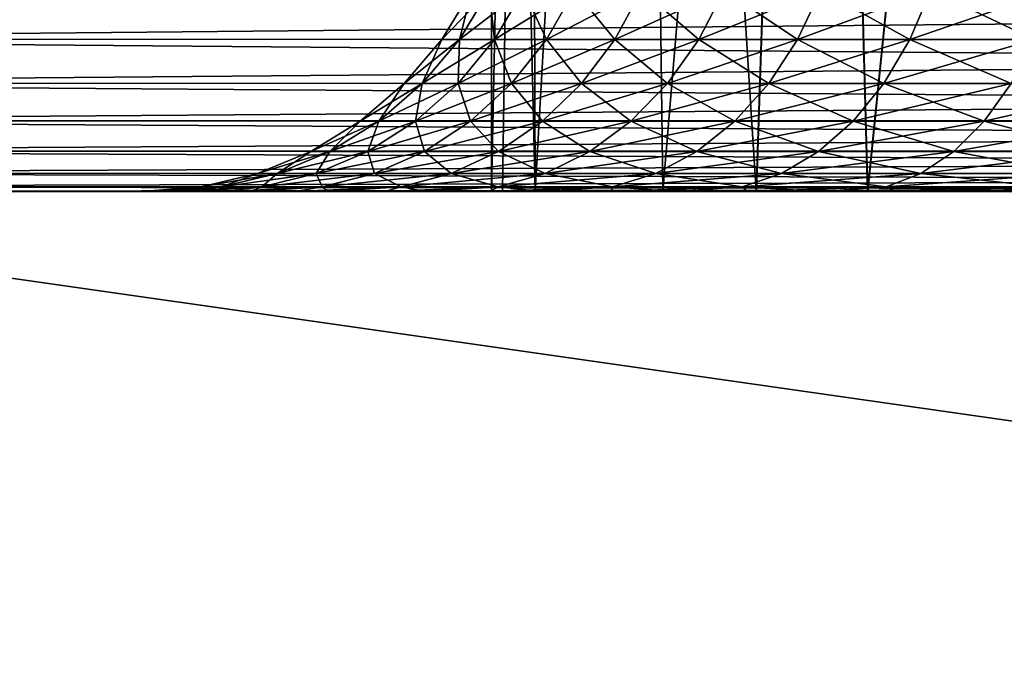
# Model space of a CAD drawing. Header units: millimetres. Extents: x -41 to 11, y -3 to 963.
# Tile 55 of 256: x -5.33 to -2.66, y -1.27 to 0.47. Entities that reach past the tile are written whole.
import ezdxf

# ---------------------------------------------------------------- set-up
doc = ezdxf.new("R2010")
doc.units = ezdxf.units.MM
doc.header["$LTSCALE"] = 65.185185
for name, color, linetype in [('3477', 7, 'CONTINUOUS'), ('3496', 7, 'CONTINUOUS'), ('3535', 7, 'CONTINUOUS'), ('3538', 7, 'CONTINUOUS'), ('3563', 7, 'CONTINUOUS'), ('3571', 7, 'CONTINUOUS'), ('3572', 7, 'CONTINUOUS'), ('3573', 7, 'CONTINUOUS'), ('3577', 7, 'CONTINUOUS')]:
    doc.layers.add(name, color=color, linetype=linetype)

msp = doc.modelspace()

# ---------------------------------------------------------------- linework, layer by layer
at = {"layer": '3477', "linetype": 'Continuous'}
for points in [[(-4.9051, 0, 0.9694), (-4.7717, 0, 1.4936), (-7, 0, -7), (-4.9051, 0, 0.9694)], [(-7, 0, -7), (-4.7717, 0, 1.4936), (-7, 0, 7), (-7, 0, -7)], [(-4.981, 0, 0.4351), (-4.9051, 0, 0.9694), (-7, 0, -7), (-4.981, 0, 0.4351)], [(-4.9989, 0, -0.1059), (-4.981, 0, 0.4351), (-7, 0, -7), (-4.9989, 0, -0.1059)], [(-4.9581, 0, -0.6458), (-4.9989, 0, -0.1059), (-7, 0, -7), (-4.9581, 0, -0.6458)], [(-4.8592, 0, -1.1783), (-4.9581, 0, -0.6458), (-7, 0, -7), (-4.8592, 0, -1.1783)], [(-4.7038, 0, -1.6955), (-4.8592, 0, -1.1783), (-7, 0, -7), (-4.7038, 0, -1.6955)], [(-4.4934, 0, -2.1931), (-4.7038, 0, -1.6955), (-7, 0, -7), (-4.4934, 0, -2.1931)], [(-4.2296, 0, -2.6664), (-4.4934, 0, -2.1931), (-7, 0, -7), (-4.2296, 0, -2.6664)], [(-3.9161, 0, -3.1086), (-4.2296, 0, -2.6664), (-7, 0, -7), (-3.9161, 0, -3.1086)], [(-7, 0, 7), (-1.0517, 0, 4.8881), (7, 0, 7), (-7, 0, 7)], [(-2.0455, 0, 4.5624), (-1.557, 0, 4.7514), (-7, 0, 7), (-2.0455, 0, 4.5624)], [(-2.5119, 0, 4.3232), (-2.0455, 0, 4.5624), (-7, 0, 7), (-2.5119, 0, 4.3232)], [(-2.9507, 0, 4.0366), (-2.5119, 0, 4.3232), (-7, 0, 7), (-2.9507, 0, 4.0366)], [(-3.356, 0, 3.7064), (-2.9507, 0, 4.0366), (-7, 0, 7), (-3.356, 0, 3.7064)], [(-3.7259, 0, 3.3344), (-3.356, 0, 3.7064), (-7, 0, 7), (-3.7259, 0, 3.3344)], [(-4.0551, 0, 2.9251), (-3.7259, 0, 3.3344), (-7, 0, 7), (-4.0551, 0, 2.9251)], [(-4.3397, 0, 2.4833), (-4.0551, 0, 2.9251), (-7, 0, 7), (-4.3397, 0, 2.4833)], [(-4.5824, 0, 2.0004), (-4.3397, 0, 2.4833), (-7, 0, 7), (-4.5824, 0, 2.0004)], [(-4.7717, 0, 1.4936), (-4.5824, 0, 2.0004), (-7, 0, 7), (-4.7717, 0, 1.4936)], [(1.4259, 0, -4.7923), (0.901, 0, -4.9182), (-7, 0, -7), (1.4259, 0, -4.7923)], [(7, 0, -7), (1.4259, 0, -4.7923), (-7, 0, -7), (7, 0, -7)], [(-3.557, 0, -3.5139), (-3.9161, 0, -3.1086), (-7, 0, -7), (-3.557, 0, -3.5139)], [(-3.1566, 0, -3.8776), (-3.557, 0, -3.5139), (-7, 0, -7), (-3.1566, 0, -3.8776)], [(-2.7197, 0, -4.1956), (-3.1566, 0, -3.8776), (-7, 0, -7), (-2.7197, 0, -4.1956)], [(-2.2514, 0, -4.4644), (-2.7197, 0, -4.1956), (-7, 0, -7), (-2.2514, 0, -4.4644)], [(-1.757, 0, -4.6811), (-2.2514, 0, -4.4644), (-7, 0, -7), (-1.757, 0, -4.6811)], [(-1.2423, 0, -4.8432), (-1.757, 0, -4.6811), (-7, 0, -7), (-1.2423, 0, -4.8432)], [(-0.7128, 0, -4.9489), (-1.2423, 0, -4.8432), (-7, 0, -7), (-0.7128, 0, -4.9489)], [(-0.1746, 0, -4.9969), (-0.7128, 0, -4.9489), (-7, 0, -7), (-0.1746, 0, -4.9969)], [(0.3658, 0, -4.9866), (-0.1746, 0, -4.9969), (-7, 0, -7), (0.3658, 0, -4.9866)], [(0.901, 0, -4.9182), (0.3658, 0, -4.9866), (-7, 0, -7), (0.901, 0, -4.9182)], [(-1.557, 0, 4.7514), (-1.0517, 0, 4.8881), (-7, 0, 7), (-1.557, 0, 4.7514)]]:
    msp.add_3dface(points, dxfattribs=at)
at = {"layer": '3496', "linetype": 'Continuous'}
for points in [[(-7, 0.4129, -7.8095), (-7, 0.5468, -7.8914), (7, 0.546, -7.891), (-7, 0.4129, -7.8095)], [(7, 0.4122, -7.809), (-7, 0.4129, -7.8095), (7, 0.546, -7.891), (7, 0.4122, -7.809)], [(-7, 0.2933, -7.7076), (-7, 0.4129, -7.8095), (7, 0.4122, -7.809), (-7, 0.2933, -7.7076)], [(7, 0.2929, -7.7071), (-7, 0.2933, -7.7076), (7, 0.4122, -7.809), (7, 0.2929, -7.7071)], [(-7, 0.1913, -7.5882), (-7, 0.2933, -7.7076), (7, 0.2929, -7.7071), (-7, 0.1913, -7.5882)], [(7, 0.191, -7.5878), (-7, 0.1913, -7.5882), (7, 0.2929, -7.7071), (7, 0.191, -7.5878)], [(-7, 0.1091, -7.4543), (-7, 0.1913, -7.5882), (7, 0.191, -7.5878), (-7, 0.1091, -7.4543)], [(7, 0.109, -7.454), (-7, 0.1091, -7.4543), (7, 0.191, -7.5878), (7, 0.109, -7.454)], [(-7, 0.049, -7.3092), (-7, 0.1091, -7.4543), (7, 0.109, -7.454), (-7, 0.049, -7.3092)], [(7, 0.0489, -7.309), (-7, 0.049, -7.3092), (7, 0.109, -7.454), (7, 0.0489, -7.309)], [(7, 0.0123, -7.1564), (-7, 0.049, -7.3092), (7, 0.0489, -7.309), (7, 0.0123, -7.1564)], [(-7, 0.0123, -7.1564), (-7, 0.049, -7.3092), (7, 0.0123, -7.1564), (-7, 0.0123, -7.1564)], [(7, 0, -7), (-7, 0, -7), (-7, 0.0123, -7.1564), (7, 0, -7)], [(7, 0, -7), (-7, 0.0123, -7.1564), (7, 0.0123, -7.1564), (7, 0, -7)]]:
    msp.add_3dface(points, dxfattribs=at)
at = {"layer": '3535', "linetype": 'Continuous'}
for points in [[(7, 0.5468, 7.8914), (-7, 0.546, 7.891), (7, 0.4129, 7.8095), (7, 0.5468, 7.8914)], [(-7, 0.546, 7.891), (-7, 0.4122, 7.809), (7, 0.4129, 7.8095), (-7, 0.546, 7.891)], [(7, 0.4129, 7.8095), (-7, 0.4122, 7.809), (7, 0.2933, 7.7076), (7, 0.4129, 7.8095)], [(-7, 0.4122, 7.809), (-7, 0.2929, 7.7071), (7, 0.2933, 7.7076), (-7, 0.4122, 7.809)], [(7, 0.2933, 7.7076), (-7, 0.2929, 7.7071), (7, 0.1913, 7.5882), (7, 0.2933, 7.7076)], [(-7, 0.2929, 7.7071), (-7, 0.191, 7.5878), (7, 0.1913, 7.5882), (-7, 0.2929, 7.7071)], [(7, 0.1913, 7.5882), (-7, 0.191, 7.5878), (7, 0.1091, 7.4543), (7, 0.1913, 7.5882)], [(-7, 0.191, 7.5878), (-7, 0.109, 7.454), (7, 0.1091, 7.4543), (-7, 0.191, 7.5878)], [(7, 0.1091, 7.4543), (-7, 0.109, 7.454), (7, 0.049, 7.3092), (7, 0.1091, 7.4543)], [(-7, 0.109, 7.454), (-7, 0.0489, 7.309), (7, 0.049, 7.3092), (-7, 0.109, 7.454)], [(7, 0.049, 7.3092), (-7, 0.0123, 7.1564), (7, 0.0123, 7.1564), (7, 0.049, 7.3092)], [(-7, 0.0489, 7.309), (-7, 0.0123, 7.1564), (7, 0.049, 7.3092), (-7, 0.0489, 7.309)], [(-7, 0, 7), (7, 0, 7), (7, 0.0123, 7.1564), (-7, 0, 7)], [(-7, 0.0123, 7.1564), (-7, 0, 7), (7, 0.0123, 7.1564), (-7, 0.0123, 7.1564)]]:
    msp.add_3dface(points, dxfattribs=at)
at = {"layer": '3538', "linetype": 'Continuous'}
for points in [[(-4.1033, 0.5457, -0.2194), (-4.1033, 0.5457, 0.2194), (-4.1853, 0.4118, -0.2238), (-4.1033, 0.5457, -0.2194)], [(-4.1375, 0.4118, -0.6689), (-4.1033, 0.5457, -0.2194), (-4.1853, 0.4118, -0.2238), (-4.1375, 0.4118, -0.6689)], [(-4.1033, 0.5457, 0.2194), (-4.0565, 0.5457, 0.6558), (-4.1853, 0.4118, 0.2238), (-4.1033, 0.5457, 0.2194)], [(-4.1853, 0.4118, -0.2238), (-4.1033, 0.5457, 0.2194), (-4.1853, 0.4118, 0.2238), (-4.1853, 0.4118, -0.2238)], [(-4.1853, 0.4118, 0.2238), (-4.0565, 0.5457, 0.6558), (-4.1375, 0.4118, 0.6689), (-4.1853, 0.4118, 0.2238)], [(-4.0426, 0.4118, -1.1064), (-4.0565, 0.5457, -0.6558), (-4.1375, 0.4118, -0.6689), (-4.0426, 0.4118, -1.1064)], [(-4.0565, 0.5457, 0.6558), (-3.9634, 0.5457, 1.0847), (-4.1375, 0.4118, 0.6689), (-4.0565, 0.5457, 0.6558)], [(-4.1375, 0.4118, 0.6689), (-3.9634, 0.5457, 1.0847), (-4.0426, 0.4118, 1.1064), (-4.1375, 0.4118, 0.6689)], [(-4.0565, 0.5457, -0.6558), (-4.1033, 0.5457, -0.2194), (-4.1375, 0.4118, -0.6689), (-4.0565, 0.5457, -0.6558)], [(-3.9634, 0.5457, -1.0847), (-4.0565, 0.5457, -0.6558), (-4.0426, 0.4118, -1.1064), (-3.9634, 0.5457, -1.0847)], [(-3.9634, 0.5457, 1.0847), (-3.8251, 0.5457, 1.5012), (-4.0426, 0.4118, 1.1064), (-3.9634, 0.5457, 1.0847)], [(-4.0426, 0.4118, 1.1064), (-3.8251, 0.5457, 1.5012), (-3.9015, 0.4118, 1.5312), (-4.0426, 0.4118, 1.1064)], [(-3.9015, 0.4118, -1.5312), (-3.9634, 0.5457, -1.0847), (-4.0426, 0.4118, -1.1064), (-3.9015, 0.4118, -1.5312)], [(-3.8251, 0.5457, -1.5012), (-3.9634, 0.5457, -1.0847), (-3.9015, 0.4118, -1.5312), (-3.8251, 0.5457, -1.5012)], [(-3.8251, 0.5457, 1.5012), (-3.6432, 0.5457, 1.9006), (-3.9015, 0.4118, 1.5312), (-3.8251, 0.5457, 1.5012)], [(-3.9015, 0.4118, 1.5312), (-3.6432, 0.5457, 1.9006), (-3.716, 0.4118, 1.9386), (-3.9015, 0.4118, 1.5312)], [(-3.716, 0.4118, -1.9386), (-3.8251, 0.5457, -1.5012), (-3.9015, 0.4118, -1.5312), (-3.716, 0.4118, -1.9386)], [(-3.6432, 0.5457, -1.9006), (-3.8251, 0.5457, -1.5012), (-3.716, 0.4118, -1.9386), (-3.6432, 0.5457, -1.9006)], [(-3.6432, 0.5457, 1.9006), (-3.4197, 0.5457, 2.2783), (-3.716, 0.4118, 1.9386), (-3.6432, 0.5457, 1.9006)], [(-3.488, 0.4118, -2.3239), (-3.6432, 0.5457, -1.9006), (-3.716, 0.4118, -1.9386), (-3.488, 0.4118, -2.3239)], [(-3.716, 0.4118, 1.9386), (-3.4197, 0.5457, 2.2783), (-3.488, 0.4118, 2.3239), (-3.716, 0.4118, 1.9386)], [(-3.4197, 0.5457, -2.2783), (-3.6432, 0.5457, -1.9006), (-3.488, 0.4118, -2.3239), (-3.4197, 0.5457, -2.2783)], [(-3.4197, 0.5457, 2.2783), (-3.1572, 0.5457, 2.6301), (-3.488, 0.4118, 2.3239), (-3.4197, 0.5457, 2.2783)], [(-3.2203, 0.4118, -2.6826), (-3.4197, 0.5457, -2.2783), (-3.488, 0.4118, -2.3239), (-3.2203, 0.4118, -2.6826)], [(-3.488, 0.4118, 2.3239), (-3.1572, 0.5457, 2.6301), (-3.2203, 0.4118, 2.6826), (-3.488, 0.4118, 2.3239)], [(-3.1572, 0.5457, -2.6301), (-3.4197, 0.5457, -2.2783), (-3.2203, 0.4118, -2.6826), (-3.1572, 0.5457, -2.6301)], [(-2.9158, 0.4118, -3.0108), (-3.1572, 0.5457, -2.6301), (-3.2203, 0.4118, -2.6826), (-2.9158, 0.4118, -3.0108)], [(-3.1572, 0.5457, 2.6301), (-2.8587, 0.5457, 2.9518), (-3.2203, 0.4118, 2.6826), (-3.1572, 0.5457, 2.6301)], [(-3.2203, 0.4118, 2.6826), (-2.8587, 0.5457, 2.9518), (-2.9158, 0.4118, 3.0108), (-3.2203, 0.4118, 2.6826)], [(-2.8587, 0.5457, -2.9518), (-3.1572, 0.5457, -2.6301), (-2.9158, 0.4118, -3.0108), (-2.8587, 0.5457, -2.9518)], [(-2.578, 0.4118, -3.3046), (-2.8587, 0.5457, -2.9518), (-2.9158, 0.4118, -3.0108), (-2.578, 0.4118, -3.3046)], [(-2.8587, 0.5457, 2.9518), (-2.5275, 0.5457, 3.2398), (-2.9158, 0.4118, 3.0108), (-2.8587, 0.5457, 2.9518)], [(-2.9158, 0.4118, 3.0108), (-2.5275, 0.5457, 3.2398), (-2.578, 0.4118, 3.3046), (-2.9158, 0.4118, 3.0108)], [(-2.5275, 0.5457, -3.2398), (-2.8587, 0.5457, -2.9518), (-2.578, 0.4118, -3.3046), (-2.5275, 0.5457, -3.2398)], [(-4.1853, 0.4118, -0.2238), (-4.1853, 0.4118, 0.2238), (-4.2872, 0.2924, -0.2293), (-4.1853, 0.4118, -0.2238)], [(-4.2383, 0.2924, -0.6852), (-4.1853, 0.4118, -0.2238), (-4.2872, 0.2924, -0.2293), (-4.2383, 0.2924, -0.6852)], [(-4.1853, 0.4118, 0.2238), (-4.1375, 0.4118, 0.6689), (-4.2872, 0.2924, 0.2293), (-4.1853, 0.4118, 0.2238)], [(-4.2872, 0.2924, -0.2293), (-4.1853, 0.4118, 0.2238), (-4.2872, 0.2924, 0.2293), (-4.2872, 0.2924, -0.2293)], [(-4.2872, 0.2924, 0.2293), (-4.1375, 0.4118, 0.6689), (-4.2383, 0.2924, 0.6852), (-4.2872, 0.2924, 0.2293)], [(-4.1375, 0.4118, -0.6689), (-4.1853, 0.4118, -0.2238), (-4.2383, 0.2924, -0.6852), (-4.1375, 0.4118, -0.6689)], [(-4.141, 0.2924, -1.1333), (-4.1375, 0.4118, -0.6689), (-4.2383, 0.2924, -0.6852), (-4.141, 0.2924, -1.1333)], [(-4.1375, 0.4118, 0.6689), (-4.0426, 0.4118, 1.1064), (-4.2383, 0.2924, 0.6852), (-4.1375, 0.4118, 0.6689)], [(-4.2383, 0.2924, 0.6852), (-4.0426, 0.4118, 1.1064), (-4.141, 0.2924, 1.1333), (-4.2383, 0.2924, 0.6852)], [(-4.141, 0.2924, 1.1333), (-3.9015, 0.4118, 1.5312), (-3.9966, 0.2924, 1.5685), (-4.141, 0.2924, 1.1333)], [(-4.0426, 0.4118, -1.1064), (-4.1375, 0.4118, -0.6689), (-4.141, 0.2924, -1.1333), (-4.0426, 0.4118, -1.1064)], [(-3.9966, 0.2924, -1.5685), (-4.0426, 0.4118, -1.1064), (-4.141, 0.2924, -1.1333), (-3.9966, 0.2924, -1.5685)], [(-4.0426, 0.4118, 1.1064), (-3.9015, 0.4118, 1.5312), (-4.141, 0.2924, 1.1333), (-4.0426, 0.4118, 1.1064)], [(-3.9015, 0.4118, -1.5312), (-4.0426, 0.4118, -1.1064), (-3.9966, 0.2924, -1.5685), (-3.9015, 0.4118, -1.5312)], [(-3.9966, 0.2924, 1.5685), (-3.716, 0.4118, 1.9386), (-3.8065, 0.2924, 1.9858), (-3.9966, 0.2924, 1.5685)], [(-3.8065, 0.2924, -1.9858), (-3.9015, 0.4118, -1.5312), (-3.9966, 0.2924, -1.5685), (-3.8065, 0.2924, -1.9858)], [(-3.9015, 0.4118, 1.5312), (-3.716, 0.4118, 1.9386), (-3.9966, 0.2924, 1.5685), (-3.9015, 0.4118, 1.5312)], [(-3.716, 0.4118, -1.9386), (-3.9015, 0.4118, -1.5312), (-3.8065, 0.2924, -1.9858), (-3.716, 0.4118, -1.9386)], [(-3.716, 0.4118, 1.9386), (-3.488, 0.4118, 2.3239), (-3.8065, 0.2924, 1.9858), (-3.716, 0.4118, 1.9386)], [(-3.8065, 0.2924, 1.9858), (-3.488, 0.4118, 2.3239), (-3.573, 0.2924, 2.3805), (-3.8065, 0.2924, 1.9858)], [(-3.573, 0.2924, -2.3805), (-3.716, 0.4118, -1.9386), (-3.8065, 0.2924, -1.9858), (-3.573, 0.2924, -2.3805)], [(-3.488, 0.4118, -2.3239), (-3.716, 0.4118, -1.9386), (-3.573, 0.2924, -2.3805), (-3.488, 0.4118, -2.3239)], [(-3.488, 0.4118, 2.3239), (-3.2203, 0.4118, 2.6826), (-3.573, 0.2924, 2.3805), (-3.488, 0.4118, 2.3239)], [(-3.573, 0.2924, 2.3805), (-3.2203, 0.4118, 2.6826), (-3.2987, 0.2924, 2.748), (-3.573, 0.2924, 2.3805)], [(-3.2987, 0.2924, -2.748), (-3.488, 0.4118, -2.3239), (-3.573, 0.2924, -2.3805), (-3.2987, 0.2924, -2.748)], [(-3.2203, 0.4118, -2.6826), (-3.488, 0.4118, -2.3239), (-3.2987, 0.2924, -2.748), (-3.2203, 0.4118, -2.6826)], [(-3.2203, 0.4118, 2.6826), (-2.9158, 0.4118, 3.0108), (-3.2987, 0.2924, 2.748), (-3.2203, 0.4118, 2.6826)], [(-3.2987, 0.2924, 2.748), (-2.9158, 0.4118, 3.0108), (-2.9868, 0.2924, 3.0841), (-3.2987, 0.2924, 2.748)], [(-2.9868, 0.2924, -3.0841), (-3.2203, 0.4118, -2.6826), (-3.2987, 0.2924, -2.748), (-2.9868, 0.2924, -3.0841)], [(-2.9158, 0.4118, -3.0108), (-3.2203, 0.4118, -2.6826), (-2.9868, 0.2924, -3.0841), (-2.9158, 0.4118, -3.0108)], [(-2.9158, 0.4118, 3.0108), (-2.578, 0.4118, 3.3046), (-2.9868, 0.2924, 3.0841), (-2.9158, 0.4118, 3.0108)], [(-2.9868, 0.2924, 3.0841), (-2.578, 0.4118, 3.3046), (-2.6408, 0.2924, 3.3851), (-2.9868, 0.2924, 3.0841)], [(-2.6408, 0.2924, -3.3851), (-2.9158, 0.4118, -3.0108), (-2.9868, 0.2924, -3.0841), (-2.6408, 0.2924, -3.3851)], [(-2.578, 0.4118, -3.3046), (-2.9158, 0.4118, -3.0108), (-2.6408, 0.2924, -3.3851), (-2.578, 0.4118, -3.3046)], [(-4.2872, 0.2924, -0.2293), (-4.2872, 0.2924, 0.2293), (-4.4066, 0.1905, -0.2357), (-4.2872, 0.2924, -0.2293)], [(-4.3563, 0.1905, -0.7043), (-4.2872, 0.2924, -0.2293), (-4.4066, 0.1905, -0.2357), (-4.3563, 0.1905, -0.7043)], [(-4.2872, 0.2924, 0.2293), (-4.2383, 0.2924, 0.6852), (-4.4066, 0.1905, 0.2357), (-4.2872, 0.2924, 0.2293)], [(-4.4066, 0.1905, -0.2357), (-4.2872, 0.2924, 0.2293), (-4.4066, 0.1905, 0.2357), (-4.4066, 0.1905, -0.2357)], [(-4.4066, 0.1905, 0.2357), (-4.2383, 0.2924, 0.6852), (-4.3563, 0.1905, 0.7043), (-4.4066, 0.1905, 0.2357)], [(-4.2383, 0.2924, -0.6852), (-4.2872, 0.2924, -0.2293), (-4.3563, 0.1905, -0.7043), (-4.2383, 0.2924, -0.6852)], [(-4.2563, 0.1905, -1.1649), (-4.2383, 0.2924, -0.6852), (-4.3563, 0.1905, -0.7043), (-4.2563, 0.1905, -1.1649)], [(-4.2383, 0.2924, 0.6852), (-4.141, 0.2924, 1.1333), (-4.3563, 0.1905, 0.7043), (-4.2383, 0.2924, 0.6852)], [(-4.3563, 0.1905, 0.7043), (-4.141, 0.2924, 1.1333), (-4.2563, 0.1905, 1.1649), (-4.3563, 0.1905, 0.7043)], [(-4.1078, 0.1905, -1.6122), (-4.141, 0.2924, -1.1333), (-4.2563, 0.1905, -1.1649), (-4.1078, 0.1905, -1.6122)], [(-4.141, 0.2924, 1.1333), (-3.9966, 0.2924, 1.5685), (-4.2563, 0.1905, 1.1649), (-4.141, 0.2924, 1.1333)], [(-4.2563, 0.1905, 1.1649), (-3.9966, 0.2924, 1.5685), (-4.1078, 0.1905, 1.6122), (-4.2563, 0.1905, 1.1649)], [(-4.141, 0.2924, -1.1333), (-4.2383, 0.2924, -0.6852), (-4.2563, 0.1905, -1.1649), (-4.141, 0.2924, -1.1333)], [(-3.9966, 0.2924, -1.5685), (-4.141, 0.2924, -1.1333), (-4.1078, 0.1905, -1.6122), (-3.9966, 0.2924, -1.5685)], [(-3.9966, 0.2924, 1.5685), (-3.8065, 0.2924, 1.9858), (-4.1078, 0.1905, 1.6122), (-3.9966, 0.2924, 1.5685)], [(-4.1078, 0.1905, 1.6122), (-3.8065, 0.2924, 1.9858), (-3.9124, 0.1905, 2.0411), (-4.1078, 0.1905, 1.6122)], [(-3.9124, 0.1905, -2.0411), (-3.9966, 0.2924, -1.5685), (-4.1078, 0.1905, -1.6122), (-3.9124, 0.1905, -2.0411)], [(-3.8065, 0.2924, -1.9858), (-3.9966, 0.2924, -1.5685), (-3.9124, 0.1905, -2.0411), (-3.8065, 0.2924, -1.9858)], [(-3.8065, 0.2924, 1.9858), (-3.573, 0.2924, 2.3805), (-3.9124, 0.1905, 2.0411), (-3.8065, 0.2924, 1.9858)], [(-3.9124, 0.1905, 2.0411), (-3.573, 0.2924, 2.3805), (-3.6724, 0.1905, 2.4467), (-3.9124, 0.1905, 2.0411)], [(-3.6724, 0.1905, -2.4467), (-3.8065, 0.2924, -1.9858), (-3.9124, 0.1905, -2.0411), (-3.6724, 0.1905, -2.4467)], [(-3.573, 0.2924, -2.3805), (-3.8065, 0.2924, -1.9858), (-3.6724, 0.1905, -2.4467), (-3.573, 0.2924, -2.3805)], [(-3.573, 0.2924, 2.3805), (-3.2987, 0.2924, 2.748), (-3.6724, 0.1905, 2.4467), (-3.573, 0.2924, 2.3805)], [(-3.3905, 0.1905, -2.8245), (-3.573, 0.2924, -2.3805), (-3.6724, 0.1905, -2.4467), (-3.3905, 0.1905, -2.8245)], [(-3.6724, 0.1905, 2.4467), (-3.2987, 0.2924, 2.748), (-3.3905, 0.1905, 2.8245), (-3.6724, 0.1905, 2.4467)], [(-3.2987, 0.2924, -2.748), (-3.573, 0.2924, -2.3805), (-3.3905, 0.1905, -2.8245), (-3.2987, 0.2924, -2.748)], [(-3.0699, 0.1905, -3.17), (-3.2987, 0.2924, -2.748), (-3.3905, 0.1905, -2.8245), (-3.0699, 0.1905, -3.17)], [(-3.2987, 0.2924, 2.748), (-2.9868, 0.2924, 3.0841), (-3.3905, 0.1905, 2.8245), (-3.2987, 0.2924, 2.748)], [(-3.3905, 0.1905, 2.8245), (-2.9868, 0.2924, 3.0841), (-3.0699, 0.1905, 3.17), (-3.3905, 0.1905, 2.8245)], [(-2.9868, 0.2924, -3.0841), (-3.2987, 0.2924, -2.748), (-3.0699, 0.1905, -3.17), (-2.9868, 0.2924, -3.0841)], [(-2.7143, 0.1905, -3.4793), (-2.9868, 0.2924, -3.0841), (-3.0699, 0.1905, -3.17), (-2.7143, 0.1905, -3.4793)], [(-2.9868, 0.2924, 3.0841), (-2.6408, 0.2924, 3.3851), (-3.0699, 0.1905, 3.17), (-2.9868, 0.2924, 3.0841)], [(-3.0699, 0.1905, 3.17), (-2.6408, 0.2924, 3.3851), (-2.7143, 0.1905, 3.4793), (-3.0699, 0.1905, 3.17)], [(-2.6408, 0.2924, -3.3851), (-2.9868, 0.2924, -3.0841), (-2.7143, 0.1905, -3.4793), (-2.6408, 0.2924, -3.3851)], [(-2.3278, 0.1905, -3.749), (-2.6408, 0.2924, -3.3851), (-2.7143, 0.1905, -3.4793), (-2.3278, 0.1905, -3.749)], [(-2.6408, 0.2924, 3.3851), (-2.2647, 0.2924, 3.6474), (-2.7143, 0.1905, 3.4793), (-2.6408, 0.2924, 3.3851)], [(-2.7143, 0.1905, 3.4793), (-2.2647, 0.2924, 3.6474), (-2.3278, 0.1905, 3.749), (-2.7143, 0.1905, 3.4793)], [(-4.4886, 0.1086, -0.7257), (-4.4066, 0.1905, -0.2357), (-4.5404, 0.1086, -0.2428), (-4.4886, 0.1086, -0.7257)], [(-4.4066, 0.1905, 0.2357), (-4.3563, 0.1905, 0.7043), (-4.5404, 0.1086, 0.2428), (-4.4066, 0.1905, 0.2357)], [(-4.5404, 0.1086, -0.2428), (-4.4066, 0.1905, 0.2357), (-4.5404, 0.1086, 0.2428), (-4.5404, 0.1086, -0.2428)], [(-4.5404, 0.1086, 0.2428), (-4.3563, 0.1905, 0.7043), (-4.4886, 0.1086, 0.7257), (-4.5404, 0.1086, 0.2428)], [(-4.4066, 0.1905, -0.2357), (-4.4066, 0.1905, 0.2357), (-4.5404, 0.1086, -0.2428), (-4.4066, 0.1905, -0.2357)], [(-4.3563, 0.1905, 0.7043), (-4.2563, 0.1905, 1.1649), (-4.4886, 0.1086, 0.7257), (-4.3563, 0.1905, 0.7043)], [(-4.4886, 0.1086, 0.7257), (-4.2563, 0.1905, 1.1649), (-4.3856, 0.1086, 1.2003), (-4.4886, 0.1086, 0.7257)], [(-4.3563, 0.1905, -0.7043), (-4.4066, 0.1905, -0.2357), (-4.4886, 0.1086, -0.7257), (-4.3563, 0.1905, -0.7043)], [(-4.3856, 0.1086, -1.2003), (-4.3563, 0.1905, -0.7043), (-4.4886, 0.1086, -0.7257), (-4.3856, 0.1086, -1.2003)], [(-4.2563, 0.1905, 1.1649), (-4.1078, 0.1905, 1.6122), (-4.3856, 0.1086, 1.2003), (-4.2563, 0.1905, 1.1649)], [(-4.3856, 0.1086, 1.2003), (-4.1078, 0.1905, 1.6122), (-4.2325, 0.1086, 1.6612), (-4.3856, 0.1086, 1.2003)], [(-4.2563, 0.1905, -1.1649), (-4.3563, 0.1905, -0.7043), (-4.3856, 0.1086, -1.2003), (-4.2563, 0.1905, -1.1649)], [(-4.2325, 0.1086, -1.6612), (-4.2563, 0.1905, -1.1649), (-4.3856, 0.1086, -1.2003), (-4.2325, 0.1086, -1.6612)], [(-4.1078, 0.1905, -1.6122), (-4.2563, 0.1905, -1.1649), (-4.2325, 0.1086, -1.6612), (-4.1078, 0.1905, -1.6122)], [(-4.1078, 0.1905, 1.6122), (-3.9124, 0.1905, 2.0411), (-4.2325, 0.1086, 1.6612), (-4.1078, 0.1905, 1.6122)], [(-4.2325, 0.1086, 1.6612), (-3.9124, 0.1905, 2.0411), (-4.0312, 0.1086, 2.1031), (-4.2325, 0.1086, 1.6612)], [(-4.0312, 0.1086, -2.1031), (-4.1078, 0.1905, -1.6122), (-4.2325, 0.1086, -1.6612), (-4.0312, 0.1086, -2.1031)], [(-3.9124, 0.1905, -2.0411), (-4.1078, 0.1905, -1.6122), (-4.0312, 0.1086, -2.1031), (-3.9124, 0.1905, -2.0411)], [(-3.9124, 0.1905, 2.0411), (-3.6724, 0.1905, 2.4467), (-4.0312, 0.1086, 2.1031), (-3.9124, 0.1905, 2.0411)], [(-4.0312, 0.1086, 2.1031), (-3.6724, 0.1905, 2.4467), (-3.7839, 0.1086, 2.521), (-4.0312, 0.1086, 2.1031)], [(-3.7839, 0.1086, -2.521), (-3.9124, 0.1905, -2.0411), (-4.0312, 0.1086, -2.1031), (-3.7839, 0.1086, -2.521)], [(-3.6724, 0.1905, -2.4467), (-3.9124, 0.1905, -2.0411), (-3.7839, 0.1086, -2.521), (-3.6724, 0.1905, -2.4467)], [(-3.6724, 0.1905, 2.4467), (-3.3905, 0.1905, 2.8245), (-3.7839, 0.1086, 2.521), (-3.6724, 0.1905, 2.4467)], [(-3.7839, 0.1086, 2.521), (-3.3905, 0.1905, 2.8245), (-3.4935, 0.1086, 2.9102), (-3.7839, 0.1086, 2.521)], [(-3.4935, 0.1086, -2.9102), (-3.6724, 0.1905, -2.4467), (-3.7839, 0.1086, -2.521), (-3.4935, 0.1086, -2.9102)], [(-3.3905, 0.1905, -2.8245), (-3.6724, 0.1905, -2.4467), (-3.4935, 0.1086, -2.9102), (-3.3905, 0.1905, -2.8245)], [(-3.3905, 0.1905, 2.8245), (-3.0699, 0.1905, 3.17), (-3.4935, 0.1086, 2.9102), (-3.3905, 0.1905, 2.8245)], [(-3.4935, 0.1086, 2.9102), (-3.0699, 0.1905, 3.17), (-3.1632, 0.1086, 3.2662), (-3.4935, 0.1086, 2.9102)], [(-3.1632, 0.1086, -3.2662), (-3.3905, 0.1905, -2.8245), (-3.4935, 0.1086, -2.9102), (-3.1632, 0.1086, -3.2662)], [(-3.0699, 0.1905, -3.17), (-3.3905, 0.1905, -2.8245), (-3.1632, 0.1086, -3.2662), (-3.0699, 0.1905, -3.17)], [(-3.1632, 0.1086, 3.2662), (-2.7143, 0.1905, 3.4793), (-2.7968, 0.1086, 3.585), (-3.1632, 0.1086, 3.2662)], [(-3.0699, 0.1905, 3.17), (-2.7143, 0.1905, 3.4793), (-3.1632, 0.1086, 3.2662), (-3.0699, 0.1905, 3.17)], [(-2.7968, 0.1086, -3.585), (-3.0699, 0.1905, -3.17), (-3.1632, 0.1086, -3.2662), (-2.7968, 0.1086, -3.585)], [(-2.7143, 0.1905, -3.4793), (-3.0699, 0.1905, -3.17), (-2.7968, 0.1086, -3.585), (-2.7143, 0.1905, -3.4793)], [(-2.7968, 0.1086, 3.585), (-2.3278, 0.1905, 3.749), (-2.3985, 0.1086, 3.8628), (-2.7968, 0.1086, 3.585)], [(-2.7143, 0.1905, 3.4793), (-2.3278, 0.1905, 3.749), (-2.7968, 0.1086, 3.585), (-2.7143, 0.1905, 3.4793)], [(-2.3985, 0.1086, -3.8628), (-2.7143, 0.1905, -3.4793), (-2.7968, 0.1086, -3.585), (-2.3985, 0.1086, -3.8628)], [(-2.3278, 0.1905, -3.749), (-2.7143, 0.1905, -3.4793), (-2.3985, 0.1086, -3.8628), (-2.3278, 0.1905, -3.749)], [(-4.6853, 0.0486, -0.2506), (-4.5404, 0.1086, 0.2428), (-4.6853, 0.0486, 0.2506), (-4.6853, 0.0486, -0.2506)], [(-4.6853, 0.0486, 0.2506), (-4.4886, 0.1086, 0.7257), (-4.6319, 0.0486, 0.7488), (-4.6853, 0.0486, 0.2506)], [(-4.5404, 0.1086, -0.2428), (-4.5404, 0.1086, 0.2428), (-4.6853, 0.0486, -0.2506), (-4.5404, 0.1086, -0.2428)], [(-4.6319, 0.0486, -0.7488), (-4.5404, 0.1086, -0.2428), (-4.6853, 0.0486, -0.2506), (-4.6319, 0.0486, -0.7488)], [(-4.5404, 0.1086, 0.2428), (-4.4886, 0.1086, 0.7257), (-4.6853, 0.0486, 0.2506), (-4.5404, 0.1086, 0.2428)], [(-4.4886, 0.1086, 0.7257), (-4.3856, 0.1086, 1.2003), (-4.6319, 0.0486, 0.7488), (-4.4886, 0.1086, 0.7257)], [(-4.6319, 0.0486, 0.7488), (-4.3856, 0.1086, 1.2003), (-4.5256, 0.0486, 1.2386), (-4.6319, 0.0486, 0.7488)], [(-4.4886, 0.1086, -0.7257), (-4.5404, 0.1086, -0.2428), (-4.6319, 0.0486, -0.7488), (-4.4886, 0.1086, -0.7257)], [(-4.5256, 0.0486, -1.2386), (-4.4886, 0.1086, -0.7257), (-4.6319, 0.0486, -0.7488), (-4.5256, 0.0486, -1.2386)], [(-4.3856, 0.1086, 1.2003), (-4.2325, 0.1086, 1.6612), (-4.5256, 0.0486, 1.2386), (-4.3856, 0.1086, 1.2003)], [(-4.5256, 0.0486, 1.2386), (-4.2325, 0.1086, 1.6612), (-4.3677, 0.0486, 1.7142), (-4.5256, 0.0486, 1.2386)], [(-4.3856, 0.1086, -1.2003), (-4.4886, 0.1086, -0.7257), (-4.5256, 0.0486, -1.2386), (-4.3856, 0.1086, -1.2003)], [(-4.3677, 0.0486, -1.7142), (-4.3856, 0.1086, -1.2003), (-4.5256, 0.0486, -1.2386), (-4.3677, 0.0486, -1.7142)], [(-4.2325, 0.1086, -1.6612), (-4.3856, 0.1086, -1.2003), (-4.3677, 0.0486, -1.7142), (-4.2325, 0.1086, -1.6612)], [(-4.2325, 0.1086, 1.6612), (-4.0312, 0.1086, 2.1031), (-4.3677, 0.0486, 1.7142), (-4.2325, 0.1086, 1.6612)], [(-4.3677, 0.0486, 1.7142), (-4.0312, 0.1086, 2.1031), (-4.1599, 0.0486, 2.1702), (-4.3677, 0.0486, 1.7142)], [(-4.1599, 0.0486, -2.1702), (-4.2325, 0.1086, -1.6612), (-4.3677, 0.0486, -1.7142), (-4.1599, 0.0486, -2.1702)], [(-4.0312, 0.1086, -2.1031), (-4.2325, 0.1086, -1.6612), (-4.1599, 0.0486, -2.1702), (-4.0312, 0.1086, -2.1031)], [(-4.0312, 0.1086, 2.1031), (-3.7839, 0.1086, 2.521), (-4.1599, 0.0486, 2.1702), (-4.0312, 0.1086, 2.1031)], [(-4.1599, 0.0486, 2.1702), (-3.7839, 0.1086, 2.521), (-3.9048, 0.0486, 2.6015), (-4.1599, 0.0486, 2.1702)], [(-3.9048, 0.0486, -2.6015), (-4.0312, 0.1086, -2.1031), (-4.1599, 0.0486, -2.1702), (-3.9048, 0.0486, -2.6015)], [(-3.7839, 0.1086, -2.521), (-4.0312, 0.1086, -2.1031), (-3.9048, 0.0486, -2.6015), (-3.7839, 0.1086, -2.521)], [(-3.7839, 0.1086, 2.521), (-3.4935, 0.1086, 2.9102), (-3.9048, 0.0486, 2.6015), (-3.7839, 0.1086, 2.521)], [(-3.9048, 0.0486, 2.6015), (-3.4935, 0.1086, 2.9102), (-3.605, 0.0486, 3.0032), (-3.9048, 0.0486, 2.6015)], [(-3.605, 0.0486, -3.0032), (-3.7839, 0.1086, -2.521), (-3.9048, 0.0486, -2.6015), (-3.605, 0.0486, -3.0032)], [(-3.4935, 0.1086, -2.9102), (-3.7839, 0.1086, -2.521), (-3.605, 0.0486, -3.0032), (-3.4935, 0.1086, -2.9102)], [(-3.4935, 0.1086, 2.9102), (-3.1632, 0.1086, 3.2662), (-3.605, 0.0486, 3.0032), (-3.4935, 0.1086, 2.9102)], [(-3.605, 0.0486, 3.0032), (-3.1632, 0.1086, 3.2662), (-3.2642, 0.0486, 3.3705), (-3.605, 0.0486, 3.0032)], [(-3.2642, 0.0486, -3.3705), (-3.4935, 0.1086, -2.9102), (-3.605, 0.0486, -3.0032), (-3.2642, 0.0486, -3.3705)], [(-3.1632, 0.1086, -3.2662), (-3.4935, 0.1086, -2.9102), (-3.2642, 0.0486, -3.3705), (-3.1632, 0.1086, -3.2662)], [(-3.1632, 0.1086, 3.2662), (-2.7968, 0.1086, 3.585), (-3.2642, 0.0486, 3.3705), (-3.1632, 0.1086, 3.2662)], [(-3.2642, 0.0486, 3.3705), (-2.7968, 0.1086, 3.585), (-2.8861, 0.0486, 3.6994), (-3.2642, 0.0486, 3.3705)], [(-2.8861, 0.0486, -3.6994), (-3.1632, 0.1086, -3.2662), (-3.2642, 0.0486, -3.3705), (-2.8861, 0.0486, -3.6994)], [(-2.7968, 0.1086, -3.585), (-3.1632, 0.1086, -3.2662), (-2.8861, 0.0486, -3.6994), (-2.7968, 0.1086, -3.585)], [(-2.7968, 0.1086, 3.585), (-2.3985, 0.1086, 3.8628), (-2.8861, 0.0486, 3.6994), (-2.7968, 0.1086, 3.585)], [(-2.8861, 0.0486, 3.6994), (-2.3985, 0.1086, 3.8628), (-2.475, 0.0486, 3.9861), (-2.8861, 0.0486, 3.6994)], [(-2.475, 0.0486, -3.9861), (-2.7968, 0.1086, -3.585), (-2.8861, 0.0486, -3.6994), (-2.475, 0.0486, -3.9861)], [(-2.3985, 0.1086, -3.8628), (-2.7968, 0.1086, -3.585), (-2.475, 0.0486, -3.9861), (-2.3985, 0.1086, -3.8628)], [(-4.7827, 0.0121, 0.7732), (-4.8379, 0.0121, 0.2587), (-4.6319, 0.0486, 0.7488), (-4.7827, 0.0121, 0.7732)], [(-4.8379, 0.0121, 0.2587), (-4.8379, 0.0121, -0.2587), (-4.6853, 0.0486, 0.2506), (-4.8379, 0.0121, 0.2587)], [(-4.8379, 0.0121, 0.2587), (-4.6853, 0.0486, 0.2506), (-4.6319, 0.0486, 0.7488), (-4.8379, 0.0121, 0.2587)], [(-4.8379, 0.0121, -0.2587), (-4.7827, 0.0121, -0.7732), (-4.6853, 0.0486, -0.2506), (-4.8379, 0.0121, -0.2587)], [(-4.8379, 0.0121, -0.2587), (-4.6853, 0.0486, -0.2506), (-4.6853, 0.0486, 0.2506), (-4.8379, 0.0121, -0.2587)], [(-4.673, 0.0121, 1.2789), (-4.7827, 0.0121, 0.7732), (-4.5256, 0.0486, 1.2386), (-4.673, 0.0121, 1.2789)], [(-4.7827, 0.0121, 0.7732), (-4.6319, 0.0486, 0.7488), (-4.5256, 0.0486, 1.2386), (-4.7827, 0.0121, 0.7732)], [(-4.7827, 0.0121, -0.7732), (-4.673, 0.0121, -1.2789), (-4.6319, 0.0486, -0.7488), (-4.7827, 0.0121, -0.7732)], [(-4.7827, 0.0121, -0.7732), (-4.6319, 0.0486, -0.7488), (-4.6853, 0.0486, -0.2506), (-4.7827, 0.0121, -0.7732)], [(-4.5099, 0.0121, 1.77), (-4.673, 0.0121, 1.2789), (-4.3677, 0.0486, 1.7142), (-4.5099, 0.0121, 1.77)], [(-4.673, 0.0121, 1.2789), (-4.5256, 0.0486, 1.2386), (-4.3677, 0.0486, 1.7142), (-4.673, 0.0121, 1.2789)], [(-4.673, 0.0121, -1.2789), (-4.5099, 0.0121, -1.77), (-4.5256, 0.0486, -1.2386), (-4.673, 0.0121, -1.2789)], [(-4.673, 0.0121, -1.2789), (-4.5256, 0.0486, -1.2386), (-4.6319, 0.0486, -0.7488), (-4.673, 0.0121, -1.2789)], [(-4.5099, 0.0121, -1.77), (-4.3677, 0.0486, -1.7142), (-4.5256, 0.0486, -1.2386), (-4.5099, 0.0121, -1.77)], [(-4.2954, 0.0121, 2.2409), (-4.5099, 0.0121, 1.77), (-4.1599, 0.0486, 2.1702), (-4.2954, 0.0121, 2.2409)], [(-4.5099, 0.0121, 1.77), (-4.3677, 0.0486, 1.7142), (-4.1599, 0.0486, 2.1702), (-4.5099, 0.0121, 1.77)], [(-4.5099, 0.0121, -1.77), (-4.2954, 0.0121, -2.2409), (-4.3677, 0.0486, -1.7142), (-4.5099, 0.0121, -1.77)], [(-4.2954, 0.0121, -2.2409), (-4.1599, 0.0486, -2.1702), (-4.3677, 0.0486, -1.7142), (-4.2954, 0.0121, -2.2409)], [(-4.0319, 0.0121, 2.6862), (-4.2954, 0.0121, 2.2409), (-3.9048, 0.0486, 2.6015), (-4.0319, 0.0121, 2.6862)], [(-4.2954, 0.0121, 2.2409), (-4.1599, 0.0486, 2.1702), (-3.9048, 0.0486, 2.6015), (-4.2954, 0.0121, 2.2409)], [(-4.2954, 0.0121, -2.2409), (-4.0319, 0.0121, -2.6862), (-4.1599, 0.0486, -2.1702), (-4.2954, 0.0121, -2.2409)], [(-4.0319, 0.0121, -2.6862), (-3.9048, 0.0486, -2.6015), (-4.1599, 0.0486, -2.1702), (-4.0319, 0.0121, -2.6862)], [(-4.0319, 0.0121, 2.6862), (-3.9048, 0.0486, 2.6015), (-3.605, 0.0486, 3.0032), (-4.0319, 0.0121, 2.6862)], [(-3.7224, 0.0121, 3.1009), (-4.0319, 0.0121, 2.6862), (-3.605, 0.0486, 3.0032), (-3.7224, 0.0121, 3.1009)], [(-4.0319, 0.0121, -2.6862), (-3.7224, 0.0121, -3.1009), (-3.9048, 0.0486, -2.6015), (-4.0319, 0.0121, -2.6862)], [(-3.7224, 0.0121, -3.1009), (-3.605, 0.0486, -3.0032), (-3.9048, 0.0486, -2.6015), (-3.7224, 0.0121, -3.1009)], [(-3.7224, 0.0121, 3.1009), (-3.605, 0.0486, 3.0032), (-3.2642, 0.0486, 3.3705), (-3.7224, 0.0121, 3.1009)], [(-3.3704, 0.0121, 3.4803), (-3.7224, 0.0121, 3.1009), (-3.2642, 0.0486, 3.3705), (-3.3704, 0.0121, 3.4803)], [(-3.7224, 0.0121, -3.1009), (-3.3704, 0.0121, -3.4803), (-3.605, 0.0486, -3.0032), (-3.7224, 0.0121, -3.1009)], [(-3.3704, 0.0121, -3.4803), (-3.2642, 0.0486, -3.3705), (-3.605, 0.0486, -3.0032), (-3.3704, 0.0121, -3.4803)], [(-2.98, 0.0121, 3.8199), (-3.3704, 0.0121, 3.4803), (-2.8861, 0.0486, 3.6994), (-2.98, 0.0121, 3.8199)], [(-3.3704, 0.0121, 3.4803), (-3.2642, 0.0486, 3.3705), (-2.8861, 0.0486, 3.6994), (-3.3704, 0.0121, 3.4803)], [(-3.3704, 0.0121, -3.4803), (-2.98, 0.0121, -3.8199), (-3.2642, 0.0486, -3.3705), (-3.3704, 0.0121, -3.4803)], [(-2.98, 0.0121, -3.8199), (-2.8861, 0.0486, -3.6994), (-3.2642, 0.0486, -3.3705), (-2.98, 0.0121, -3.8199)], [(-2.5556, 0.0121, 4.1159), (-2.98, 0.0121, 3.8199), (-2.475, 0.0486, 3.9861), (-2.5556, 0.0121, 4.1159)], [(-2.98, 0.0121, 3.8199), (-2.8861, 0.0486, 3.6994), (-2.475, 0.0486, 3.9861), (-2.98, 0.0121, 3.8199)], [(-2.98, 0.0121, -3.8199), (-2.5556, 0.0121, -4.1159), (-2.8861, 0.0486, -3.6994), (-2.98, 0.0121, -3.8199)], [(-2.5556, 0.0121, -4.1159), (-2.475, 0.0486, -3.9861), (-2.8861, 0.0486, -3.6994), (-2.5556, 0.0121, -4.1159)], [(-4.8379, 0.0121, 0.2587), (-4.9989, 0, -0.1059), (-4.8379, 0.0121, -0.2587), (-4.8379, 0.0121, 0.2587)], [(-4.9989, 0, -0.1059), (-4.9581, 0, -0.6458), (-4.8379, 0.0121, -0.2587), (-4.9989, 0, -0.1059)], [(-4.981, 0, 0.4351), (-4.9989, 0, -0.1059), (-4.8379, 0.0121, 0.2587), (-4.981, 0, 0.4351)], [(-4.7827, 0.0121, 0.7732), (-4.981, 0, 0.4351), (-4.8379, 0.0121, 0.2587), (-4.7827, 0.0121, 0.7732)], [(-4.9051, 0, 0.9694), (-4.981, 0, 0.4351), (-4.7827, 0.0121, 0.7732), (-4.9051, 0, 0.9694)], [(-4.9581, 0, -0.6458), (-4.8592, 0, -1.1783), (-4.7827, 0.0121, -0.7732), (-4.9581, 0, -0.6458)], [(-4.8379, 0.0121, -0.2587), (-4.9581, 0, -0.6458), (-4.7827, 0.0121, -0.7732), (-4.8379, 0.0121, -0.2587)], [(-4.673, 0.0121, 1.2789), (-4.9051, 0, 0.9694), (-4.7827, 0.0121, 0.7732), (-4.673, 0.0121, 1.2789)], [(-4.7717, 0, 1.4936), (-4.9051, 0, 0.9694), (-4.673, 0.0121, 1.2789), (-4.7717, 0, 1.4936)], [(-4.7827, 0.0121, -0.7732), (-4.8592, 0, -1.1783), (-4.673, 0.0121, -1.2789), (-4.7827, 0.0121, -0.7732)], [(-4.8592, 0, -1.1783), (-4.7038, 0, -1.6955), (-4.673, 0.0121, -1.2789), (-4.8592, 0, -1.1783)], [(-4.5099, 0.0121, 1.77), (-4.7717, 0, 1.4936), (-4.673, 0.0121, 1.2789), (-4.5099, 0.0121, 1.77)], [(-4.5824, 0, 2.0004), (-4.7717, 0, 1.4936), (-4.5099, 0.0121, 1.77), (-4.5824, 0, 2.0004)], [(-4.673, 0.0121, -1.2789), (-4.7038, 0, -1.6955), (-4.5099, 0.0121, -1.77), (-4.673, 0.0121, -1.2789)], [(-4.7038, 0, -1.6955), (-4.4934, 0, -2.1931), (-4.5099, 0.0121, -1.77), (-4.7038, 0, -1.6955)], [(-4.2954, 0.0121, 2.2409), (-4.5824, 0, 2.0004), (-4.5099, 0.0121, 1.77), (-4.2954, 0.0121, 2.2409)], [(-4.3397, 0, 2.4833), (-4.5824, 0, 2.0004), (-4.2954, 0.0121, 2.2409), (-4.3397, 0, 2.4833)], [(-4.5099, 0.0121, -1.77), (-4.4934, 0, -2.1931), (-4.2954, 0.0121, -2.2409), (-4.5099, 0.0121, -1.77)], [(-4.4934, 0, -2.1931), (-4.2296, 0, -2.6664), (-4.2954, 0.0121, -2.2409), (-4.4934, 0, -2.1931)], [(-4.0319, 0.0121, 2.6862), (-4.3397, 0, 2.4833), (-4.2954, 0.0121, 2.2409), (-4.0319, 0.0121, 2.6862)], [(-4.0551, 0, 2.9251), (-4.3397, 0, 2.4833), (-4.0319, 0.0121, 2.6862), (-4.0551, 0, 2.9251)], [(-4.2954, 0.0121, -2.2409), (-4.2296, 0, -2.6664), (-4.0319, 0.0121, -2.6862), (-4.2954, 0.0121, -2.2409)], [(-4.2296, 0, -2.6664), (-3.9161, 0, -3.1086), (-4.0319, 0.0121, -2.6862), (-4.2296, 0, -2.6664)], [(-3.7259, 0, 3.3344), (-4.0551, 0, 2.9251), (-3.7224, 0.0121, 3.1009), (-3.7259, 0, 3.3344)], [(-3.7224, 0.0121, 3.1009), (-4.0551, 0, 2.9251), (-4.0319, 0.0121, 2.6862), (-3.7224, 0.0121, 3.1009)], [(-4.0319, 0.0121, -2.6862), (-3.9161, 0, -3.1086), (-3.7224, 0.0121, -3.1009), (-4.0319, 0.0121, -2.6862)], [(-3.9161, 0, -3.1086), (-3.557, 0, -3.5139), (-3.7224, 0.0121, -3.1009), (-3.9161, 0, -3.1086)], [(-3.3704, 0.0121, 3.4803), (-3.7259, 0, 3.3344), (-3.7224, 0.0121, 3.1009), (-3.3704, 0.0121, 3.4803)], [(-3.356, 0, 3.7064), (-3.7259, 0, 3.3344), (-3.3704, 0.0121, 3.4803), (-3.356, 0, 3.7064)], [(-3.7224, 0.0121, -3.1009), (-3.557, 0, -3.5139), (-3.3704, 0.0121, -3.4803), (-3.7224, 0.0121, -3.1009)], [(-3.557, 0, -3.5139), (-3.1566, 0, -3.8776), (-3.3704, 0.0121, -3.4803), (-3.557, 0, -3.5139)], [(-2.98, 0.0121, 3.8199), (-3.356, 0, 3.7064), (-3.3704, 0.0121, 3.4803), (-2.98, 0.0121, 3.8199)], [(-3.3704, 0.0121, -3.4803), (-3.1566, 0, -3.8776), (-2.98, 0.0121, -3.8199), (-3.3704, 0.0121, -3.4803)], [(-2.9507, 0, 4.0366), (-3.356, 0, 3.7064), (-2.98, 0.0121, 3.8199), (-2.9507, 0, 4.0366)], [(-3.1566, 0, -3.8776), (-2.7197, 0, -4.1956), (-2.98, 0.0121, -3.8199), (-3.1566, 0, -3.8776)], [(-2.5556, 0.0121, 4.1159), (-2.9507, 0, 4.0366), (-2.98, 0.0121, 3.8199), (-2.5556, 0.0121, 4.1159)], [(-2.98, 0.0121, -3.8199), (-2.7197, 0, -4.1956), (-2.5556, 0.0121, -4.1159), (-2.98, 0.0121, -3.8199)], [(-2.5119, 0, 4.3232), (-2.9507, 0, 4.0366), (-2.5556, 0.0121, 4.1159), (-2.5119, 0, 4.3232)], [(-2.7197, 0, -4.1956), (-2.2514, 0, -4.4644), (-2.5556, 0.0121, -4.1159), (-2.7197, 0, -4.1956)]]:
    msp.add_3dface(points, dxfattribs=at)
at = {"layer": '3563', "linetype": 'Continuous'}
for points in [[(-7, -2, 8), (7, -2, 8), (-7, 0, 8), (-7, -2, 8)], [(7, -2, 8), (7, 0, 8), (-7, 0, 8), (7, -2, 8)]]:
    msp.add_3dface(points, dxfattribs=at)
at = {"layer": '3571', "linetype": 'Continuous'}
for points in [[(7, 0, -8), (-7, -2, -8), (-7, 0, -8), (7, 0, -8)], [(7, -2, -8), (-7, -2, -8), (7, 0, -8), (7, -2, -8)]]:
    msp.add_3dface(points, dxfattribs=at)
at = {"layer": '3572', "linetype": 'Continuous'}
for points in [[(-1.4356, 0, 3.787), (-8, 0, 7), (-0.4884, 0, 4.0204), (-1.4356, 0, 3.787)], [(-2.3002, 0, 3.3334), (-8, 0, 7), (-1.4356, 0, 3.787), (-2.3002, 0, 3.3334)], [(-3.0304, 0, 2.6868), (-8, 0, 7), (-2.3002, 0, 3.3334), (-3.0304, 0, 2.6868)], [(-3.3325, 0, 2.3014), (-8, 0, 7), (-3.0304, 0, 2.6868), (-3.3325, 0, 2.3014)], [(-0.4884, 0, 4.0204), (-8, 0, 7), (0.4872, 0, 4.0206), (-0.4884, 0, 4.0204)], [(0.4872, 0, 4.0206), (-8, 0, 7), (1.4344, 0, 3.7875), (0.4872, 0, 4.0206)], [(-3.332, 0, -2.3022), (-8, 0, -7), (-3.5855, 0, -1.8832), (-3.332, 0, -2.3022)], [(-3.0297, 0, -2.6876), (-8, 0, -7), (-3.332, 0, -2.3022), (-3.0297, 0, -2.6876)], [(-2.2988, 0, -3.3344), (-8, 0, -7), (-3.0297, 0, -2.6876), (-2.2988, 0, -3.3344)], [(-1.4344, 0, -3.7875), (-8, 0, -7), (-2.2988, 0, -3.3344), (-1.4344, 0, -3.7875)], [(-8, 0, -7), (7.9238, 0, -7.3829), (-7.9238, 0, -7.3829), (-8, 0, -7)], [(8, 0, -7), (7.9238, 0, -7.3829), (-8, 0, -7), (8, 0, -7)], [(8, 0, -7), (-8, 0, -7), (-1.4344, 0, -3.7875), (8, 0, -7)], [(-8, 0, -7), (-8, 0, 7), (-3.5855, 0, -1.8832), (-8, 0, -7)], [(-3.5855, 0, -1.8832), (-8, 0, 7), (-3.9319, 0, -0.9709), (-3.5855, 0, -1.8832)], [(-3.9319, 0, -0.9709), (-8, 0, 7), (-4.0203, 0, -0.4892), (-3.9319, 0, -0.9709)], [(-4.0203, 0, -0.4892), (-8, 0, 7), (-4.05, 0), (-4.0203, 0, -0.4892)], [(-4.05, 0), (-8, 0, 7), (-3.9322, 0, 0.9695), (-4.05, 0)], [(-3.9322, 0, 0.9695), (-8, 0, 7), (-3.586, 0, 1.8823), (-3.9322, 0, 0.9695)], [(-3.586, 0, 1.8823), (-8, 0, 7), (-3.3325, 0, 2.3014), (-3.586, 0, 1.8823)], [(8, 0, 7), (-8, 0, 7), (-7.9238, 0, 7.3829), (8, 0, 7)], [(-8, 0, 7), (8, 0, 7), (1.4344, 0, 3.7875), (-8, 0, 7)], [(7.9238, 0, -7.3829), (7.7071, 0, -7.7071), (-7.9238, 0, -7.3829), (7.9238, 0, -7.3829)], [(7.7071, 0, -7.7071), (-7.7071, 0, -7.7071), (-7.9238, 0, -7.3829), (7.7071, 0, -7.7071)], [(7.9238, 0, 7.3829), (-7.9238, 0, 7.3829), (-7.7071, 0, 7.7071), (7.9238, 0, 7.3829)], [(7.9238, 0, 7.3829), (8, 0, 7), (-7.9238, 0, 7.3829), (7.9238, 0, 7.3829)], [(7.7071, 0, -7.7071), (7.3829, 0, -7.9238), (-7.7071, 0, -7.7071), (7.7071, 0, -7.7071)], [(7.3829, 0, -7.9238), (-7.3829, 0, -7.9238), (-7.7071, 0, -7.7071), (7.3829, 0, -7.9238)], [(7.7071, 0, 7.7071), (7.9238, 0, 7.3829), (-7.7071, 0, 7.7071), (7.7071, 0, 7.7071)], [(7.7071, 0, 7.7071), (-7.7071, 0, 7.7071), (-7.3829, 0, 7.9238), (7.7071, 0, 7.7071)], [(7.3829, 0, -7.9238), (7, 0, -8), (-7.3829, 0, -7.9238), (7.3829, 0, -7.9238)], [(-7, 0, 8), (7.3829, 0, 7.9238), (-7.3829, 0, 7.9238), (-7, 0, 8)], [(7, 0, -8), (-7, 0, -8), (-7.3829, 0, -7.9238), (7, 0, -8)], [(7.3829, 0, 7.9238), (7.7071, 0, 7.7071), (-7.3829, 0, 7.9238), (7.3829, 0, 7.9238)], [(7, 0, 8), (7.3829, 0, 7.9238), (-7, 0, 8), (7, 0, 8)]]:
    msp.add_3dface(points, dxfattribs=at)
at = {"layer": '3573', "linetype": 'Continuous'}
for points in [[(-4.0203, 0, -0.4892), (-4.05, 0), (-3.9485, 5, -0.9012), (-4.0203, 0, -0.4892)], [(-3.9485, 5, -0.9012), (-4.05, 0), (-4.05, 5), (-3.9485, 5, -0.9012)], [(-3.9319, 0, -0.9709), (-4.0203, 0, -0.4892), (-3.9485, 5, -0.9012), (-3.9319, 0, -0.9709)], [(-3.6489, 5, -1.7572), (-3.9319, 0, -0.9709), (-3.9485, 5, -0.9012), (-3.6489, 5, -1.7572)], [(-3.5855, 0, -1.8832), (-3.9319, 0, -0.9709), (-3.6489, 5, -1.7572), (-3.5855, 0, -1.8832)], [(-3.1664, 5, -2.5251), (-3.5855, 0, -1.8832), (-3.6489, 5, -1.7572), (-3.1664, 5, -2.5251)], [(-3.332, 0, -2.3022), (-3.5855, 0, -1.8832), (-3.1664, 5, -2.5251), (-3.332, 0, -2.3022)], [(-3.0297, 0, -2.6876), (-3.332, 0, -2.3022), (-3.1664, 5, -2.5251), (-3.0297, 0, -2.6876)], [(-2.5251, 5, -3.1664), (-3.0297, 0, -2.6876), (-3.1664, 5, -2.5251), (-2.5251, 5, -3.1664)], [(-2.2988, 0, -3.3344), (-3.0297, 0, -2.6876), (-2.5251, 5, -3.1664), (-2.2988, 0, -3.3344)]]:
    msp.add_3dface(points, dxfattribs=at)
at = {"layer": '3577', "linetype": 'Continuous'}
for points in [[(-4.05, 5), (-3.9322, 0, 0.9695), (-3.9485, 5, 0.9012), (-4.05, 5)], [(-4.05, 0), (-3.9322, 0, 0.9695), (-4.05, 5), (-4.05, 0)], [(-3.9322, 0, 0.9695), (-3.6489, 5, 1.7572), (-3.9485, 5, 0.9012), (-3.9322, 0, 0.9695)], [(-3.9322, 0, 0.9695), (-3.586, 0, 1.8823), (-3.6489, 5, 1.7572), (-3.9322, 0, 0.9695)], [(-3.3325, 0, 2.3014), (-3.1664, 5, 2.5251), (-3.6489, 5, 1.7572), (-3.3325, 0, 2.3014)], [(-3.586, 0, 1.8823), (-3.3325, 0, 2.3014), (-3.6489, 5, 1.7572), (-3.586, 0, 1.8823)], [(-3.3325, 0, 2.3014), (-3.0304, 0, 2.6868), (-3.1664, 5, 2.5251), (-3.3325, 0, 2.3014)], [(-3.0304, 0, 2.6868), (-2.5251, 5, 3.1664), (-3.1664, 5, 2.5251), (-3.0304, 0, 2.6868)], [(-3.0304, 0, 2.6868), (-2.3002, 0, 3.3334), (-2.5251, 5, 3.1664), (-3.0304, 0, 2.6868)]]:
    msp.add_3dface(points, dxfattribs=at)

doc.saveas('drawing.dxf')
